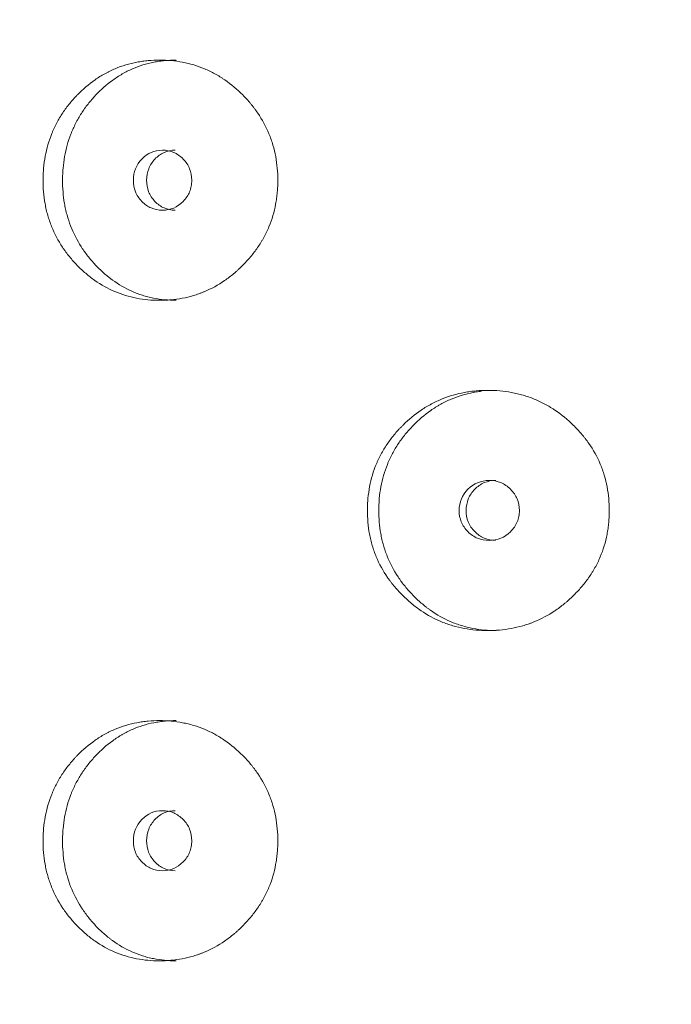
# Model space of a CAD drawing. Header units: millimetres. Extents: x 4 to 1188, y 1 to 840.
# Tile 54 of 197: x 350.49 to 353.59, y 393.58 to 398.27. Entities that reach past the tile are written whole.
import ezdxf

# ---------------------------------------------------------------- set-up
doc = ezdxf.new("R2010")
doc.units = ezdxf.units.MM
doc.layers.add('1', color=7, linetype='Continuous')
doc.styles.add('Arial Unicode MS', font='Arial Unicode MS')
doc.dimstyles.get("Standard").update_dxf_attribs({"dimtxt": 0.18, "dimasz": 0.18, "dimexe": 0.18, "dimexo": 0.0625, "dimgap": 0.09, "dimtad": 0, "dimtih": 1, "dimtoh": 1, "dimdec": 4, "dimzin": 0, "dimdsep": 46, "dimtxsty": 'Standard', "dimcen": 0.09, "dimadec": 0, "dimazin": 0, "dimtfac": 1, "dimtdec": 4, "dimtofl": 0, "dimtmove": 0, "dimatfit": 3, "dimfxl": 0, "dimtolj": 1, "dimtzin": 0, "dimarcsym": 0})

# ---------------------------------------------------------------- blocks, each defined once
blk = doc.blocks.new('_U16')
at = {"layer": '1', "color": 18, "lineweight": 35}
for p, q in [((344.5925, 527.4114), (404.5206, 527.4114)), ((402.5206, 527.4114), (402.5206, 270.3119)), ((366.0211, 270.3119), (404.5206, 270.3119))]:
    blk.add_line(p, q, dxfattribs=at)
at = {"layer": '1', "color": 18, "lineweight": 70}
for points in [[(402.5206, 527.4114), (403.2965, 523.9114), (401.7447, 523.9114)], [(402.5206, 270.3119), (401.7447, 273.8119), (403.2965, 273.8119)]]:
    blk.add_solid(points, dxfattribs=at)
at = {"layer": '1', "color": 18, "linetype": 'Continuous', "lineweight": 13, "insert": (400.4507, 388.3042), "char_height": 5, "attachment_point": 7, "rotation": 90, "line_spacing_factor": 1.047437, "style": 'Arial Unicode MS'}
blk.add_mtext('\\fArial Unicode MS|b0|i0;\\W1.0000;{\\H1.21x;(}1800{\\H1.21x;)}', dxfattribs=at)

msp = doc.modelspace()

# ---------------------------------------------------------------- linework, layer by layer
at = {"layer": '1', "color": 154, "linetype": 'Continuous', "lineweight": 13}
for points, knots in [([(351.7146, 397.5047), (351.7146, 397.5023), (351.7146, 397.4999), (351.7146, 397.4952), (351.7145, 397.488), (351.7139, 397.4713), (351.7124, 397.4476), (351.7103, 397.4287), (351.7083, 397.4145), (351.7076, 397.4098), (351.7061, 397.4004), (351.7053, 397.3957), (351.6974, 397.3539), (351.6868, 397.318), (351.6653, 397.2661), (351.6572, 397.2492), (351.6459, 397.2284), (351.6435, 397.2243), (351.6388, 397.2161), (351.6315, 397.2039), (351.6238, 397.1921), (351.608, 397.1689), (351.5967, 397.1541), (351.5787, 397.1327), (351.5726, 397.1257), (351.56, 397.1119), (351.5536, 397.1052), (351.5404, 397.092), (351.5337, 397.0855), (351.5234, 397.076), (351.5199, 397.0728), (351.5129, 397.0667), (351.5093, 397.0636), (351.4915, 397.0487), (351.4768, 397.0375), (351.4313, 397.0062), (351.3992, 396.9885), (351.3607, 396.9725), (351.3564, 396.9708), (351.3478, 396.9675), (351.3348, 396.9627), (351.3218, 396.9585), (351.2955, 396.9507), (351.2779, 396.9465), (351.2422, 396.9398), (351.2242, 396.9374), (351.1971, 396.9349), (351.188, 396.9343), (351.1743, 396.9337), (351.1697, 396.9336), (351.1605, 396.9334), (351.156, 396.9334), (351.1149, 396.9334), (351.0788, 396.9365), (351.0255, 396.9468), (351.0078, 396.9511), (350.9727, 396.9617), (350.9556, 396.9679), (350.9057, 396.9892), (350.8662, 397.0113), (350.8294, 397.0386), (350.8149, 397.0499), (350.8077, 397.0558), (350.7867, 397.0738), (350.7733, 397.0865), (350.7477, 397.1129), (350.7354, 397.1266), (350.7178, 397.1482), (350.7093, 397.1592), (350.7011, 397.1705), (350.6957, 397.1782), (350.6931, 397.1821), (350.6698, 397.2171), (350.6524, 397.25), (350.6316, 397.3018), (350.6241, 397.3239), (350.6179, 397.3467), (350.6155, 397.3559), (350.6144, 397.3605), (350.6112, 397.3744), (350.6093, 397.3837), (350.601, 397.4303), (350.5972, 397.4772), (350.5983, 397.5246), (350.5992, 397.5436), (350.5998, 397.5531), (350.6023, 397.5814), (350.6048, 397.6001), (350.615, 397.6555), (350.6253, 397.6916), (350.6412, 397.731), (350.6431, 397.7353), (350.6468, 397.744), (350.6526, 397.7569), (350.6589, 397.7694), (350.672, 397.7941), (350.6815, 397.8099), (350.702, 397.8406), (350.713, 397.8554), (350.7306, 397.8769), (350.7366, 397.8839), (350.7459, 397.8943), (350.749, 397.8977), (350.7553, 397.9045), (350.7585, 397.9079), (350.7876, 397.9377), (350.8154, 397.9615), (350.8602, 397.9929), (350.8757, 398.0026), (350.8959, 398.0138), (350.8999, 398.0159), (350.908, 398.0201), (350.9121, 398.0222), (350.9244, 398.0281), (350.9327, 398.0319), (350.9744, 398.0494), (351.0089, 398.0596), (351.0532, 398.068), (351.0667, 398.0702), (351.0802, 398.0719), (351.0893, 398.0729), (351.0939, 398.0734), (351.1166, 398.0755), (351.1347, 398.0762), (351.1892, 398.0762), (351.2254, 398.0731), (351.266, 398.0654), (351.2705, 398.0645), (351.2795, 398.0625), (351.2929, 398.0594), (351.3237, 398.0511), (351.3664, 398.0357), (351.4075, 398.0159), (351.4354, 397.9996), (351.4471, 397.9922), (351.4549, 397.9871), (351.4588, 397.9845), (351.4932, 397.9607), (351.5215, 397.9367), (351.5608, 397.8971), (351.5734, 397.8833), (351.5885, 397.8653), (351.5915, 397.8616), (351.5973, 397.8543), (351.6059, 397.8432), (351.6141, 397.8318), (351.6404, 397.7932), (351.6582, 397.7605), (351.6762, 397.7169), (351.6796, 397.7081), (351.6859, 397.6901), (351.6888, 397.6811), (351.6968, 397.6539), (351.7011, 397.6356), (351.7114, 397.5803), (351.7146, 397.5428), (351.7146, 397.5047)], [0, 0, 0, 0, 0.001953, 0.001953, 0.003906, 0.007812, 0.015625, 0.023437, 0.023437, 0.027344, 0.027344, 0.03125, 0.03125, 0.0625, 0.0625, 0.078125, 0.078125, 0.082031, 0.082031, 0.085937, 0.09375, 0.09375, 0.109375, 0.109375, 0.117187, 0.117187, 0.125, 0.125, 0.132812, 0.132812, 0.136719, 0.136719, 0.140625, 0.140625, 0.15625, 0.15625, 0.1875, 0.1875, 0.191406, 0.191406, 0.195312, 0.203125, 0.203125, 0.21875, 0.21875, 0.234375, 0.234375, 0.242187, 0.242187, 0.246094, 0.246094, 0.25, 0.25, 0.28125, 0.28125, 0.296875, 0.296875, 0.3125, 0.3125, 0.34375, 0.351562, 0.351562, 0.359375, 0.359375, 0.375, 0.375, 0.390625, 0.390625, 0.398437, 0.402344, 0.402344, 0.40625, 0.40625, 0.4375, 0.4375, 0.453125, 0.457031, 0.457031, 0.460937, 0.460937, 0.46875, 0.46875, 0.5, 0.507812, 0.507812, 0.515625, 0.515625, 0.53125, 0.53125, 0.5625, 0.5625, 0.566406, 0.566406, 0.570312, 0.578125, 0.578125, 0.59375, 0.59375, 0.609375, 0.609375, 0.617187, 0.617187, 0.621094, 0.621094, 0.625, 0.625, 0.65625, 0.65625, 0.671875, 0.671875, 0.675781, 0.675781, 0.679687, 0.679687, 0.6875, 0.6875, 0.71875, 0.71875, 0.726562, 0.730469, 0.730469, 0.734375, 0.734375, 0.75, 0.75, 0.78125, 0.78125, 0.785156, 0.785156, 0.789062, 0.796875, 0.8125, 0.828125, 0.835937, 0.839844, 0.839844, 0.84375, 0.84375, 0.875, 0.875, 0.890625, 0.890625, 0.894531, 0.894531, 0.898437, 0.90625, 0.90625, 0.9375, 0.9375, 0.945312, 0.945312, 0.953125, 0.953125, 0.96875, 0.96875, 1, 1, 1, 1]), ([(351.231, 396.9334), (351.2307, 396.9334), (351.2303, 396.9334), (351.194, 396.9334), (351.1584, 396.9366), (351.1144, 396.9454), (351.1057, 396.9474), (351.0926, 396.9508), (351.0882, 396.952), (351.0795, 396.9545), (351.0579, 396.961), (351.037, 396.9689), (350.9881, 396.9905), (350.9534, 397.0108), (350.9208, 397.0353), (350.9135, 397.0408), (350.91, 397.0437), (350.8993, 397.0523), (350.8924, 397.0582), (350.872, 397.0764), (350.8591, 397.0891), (350.8342, 397.1156), (350.8223, 397.1294), (350.8053, 397.1511), (350.7998, 397.1584), (350.7918, 397.1697), (350.7892, 397.1735), (350.784, 397.1812), (350.7815, 397.185), (350.7591, 397.22), (350.7425, 397.2526), (350.7227, 397.3041), (350.7155, 397.3261), (350.7096, 397.3487), (350.7073, 397.3578), (350.7063, 397.3623), (350.7032, 397.3761), (350.7014, 397.3852), (350.6935, 397.4312), (350.69, 397.4776), (350.691, 397.5244), (350.6918, 397.5431), (350.6924, 397.5525), (350.6948, 397.5805), (350.6972, 397.599), (350.7069, 397.6538), (350.7167, 397.6895), (350.7319, 397.7286), (350.7336, 397.7329), (350.7373, 397.7415), (350.7428, 397.7543), (350.7488, 397.7668), (350.7614, 397.7914), (350.7797, 397.8231), (350.8009, 397.8528), (350.8178, 397.8743), (350.8236, 397.8813), (350.8356, 397.8952), (350.8418, 397.902), (350.8731, 397.9353), (350.9001, 397.9595), (350.9367, 397.986), (350.9478, 397.9937), (350.9593, 398.0009), (350.9671, 398.0056), (350.971, 398.008), (350.9907, 398.0193), (351.0067, 398.0273), (351.0558, 398.0487), (351.0898, 398.0592), (351.1336, 398.0678), (351.1425, 398.0693), (351.1559, 398.0713), (351.1604, 398.0718), (351.1693, 398.0729), (351.1738, 398.0734), (351.196, 398.0754), (351.2137, 398.0762), (351.2314, 398.0762)], [0, 0, 0, 0, 0.000594, 0.000594, 0.063078, 0.063078, 0.078699, 0.078699, 0.08651, 0.08651, 0.09432, 0.125562, 0.125562, 0.188047, 0.195857, 0.195857, 0.203668, 0.203668, 0.219289, 0.219289, 0.250531, 0.250531, 0.281773, 0.281773, 0.297394, 0.297394, 0.305205, 0.305205, 0.313015, 0.313015, 0.3755, 0.3755, 0.406742, 0.414553, 0.414553, 0.422363, 0.422363, 0.437984, 0.437984, 0.500469, 0.51609, 0.51609, 0.531711, 0.531711, 0.562953, 0.562953, 0.625437, 0.625437, 0.633248, 0.633248, 0.641058, 0.65668, 0.65668, 0.687922, 0.719164, 0.719164, 0.734785, 0.734785, 0.750406, 0.750406, 0.812891, 0.812891, 0.828512, 0.836322, 0.836322, 0.844133, 0.844133, 0.875375, 0.875375, 0.937859, 0.937859, 0.95348, 0.95348, 0.961291, 0.961291, 0.969101, 0.969101, 1, 1, 1, 1]), ([(351.0275, 397.5048), (351.0274, 397.4852), (351.0307, 397.467), (351.0441, 397.4334), (351.0541, 397.4183), (351.0814, 397.3901), (351.0964, 397.3796), (351.1291, 397.3655), (351.1466, 397.362), (351.2044, 397.362), (351.2372, 397.3759), (351.278, 397.4178), (351.2882, 397.4332), (351.2984, 397.4584), (351.301, 397.4672), (351.3044, 397.4854), (351.3052, 397.4947), (351.3051, 397.5245), (351.3017, 397.5428), (351.2916, 397.568), (351.2873, 397.5761), (351.2772, 397.5914), (351.2715, 397.5985), (351.2508, 397.6196), (351.2358, 397.6301), (351.2029, 397.6441), (351.1854, 397.6476), (351.1276, 397.6475), (351.0947, 397.6334), (351.0411, 397.5779), (351.0276, 397.544), (351.0275, 397.5048)], [0, 0, 0, 0, 0.0625, 0.0625, 0.125, 0.125, 0.1875, 0.1875, 0.25, 0.25, 0.375, 0.375, 0.4375, 0.4375, 0.46875, 0.46875, 0.5, 0.5, 0.5625, 0.5625, 0.59375, 0.59375, 0.625, 0.625, 0.6875, 0.6875, 0.75, 0.75, 0.875, 0.875, 1, 1, 1, 1]), ([(351.2266, 397.6476), (351.2266, 397.6476), (351.2086, 397.6476), (351.1726, 397.6409), (351.1279, 397.608), (351.0969, 397.561), (351.0906, 397.5236), (351.0905, 397.5048)], [0, 0, 0, 0, 0.000568, 0.250749, 0.500333, 0.749366, 1, 1, 1, 1]), ([(351.0905, 397.5048), (351.0905, 397.4861), (351.0966, 397.4486), (351.1279, 397.4018), (351.1724, 397.3688), (351.2084, 397.362), (351.2263, 397.362)], [0, 0, 0, 0, 0.249735, 0.499453, 0.751023, 1, 1, 1, 1]), ([(353.2912, 395.9333), (353.2912, 395.9309), (353.2912, 395.9285), (353.2912, 395.9237), (353.291, 395.9166), (353.2905, 395.8999), (353.2889, 395.8762), (353.2867, 395.8572), (353.2848, 395.8431), (353.284, 395.8384), (353.2825, 395.829), (353.2816, 395.8243), (353.2736, 395.7824), (353.2627, 395.7465), (353.2407, 395.6947), (353.2324, 395.6778), (353.2209, 395.657), (353.2185, 395.6529), (353.2136, 395.6447), (353.2062, 395.6325), (353.1983, 395.6207), (353.182, 395.5975), (353.1705, 395.5827), (353.1521, 395.5612), (353.1458, 395.5542), (353.133, 395.5405), (353.1264, 395.5338), (353.1129, 395.5205), (353.106, 395.5141), (353.0954, 395.5045), (353.0918, 395.5014), (353.0846, 395.4952), (353.081, 395.4922), (353.0627, 395.4772), (353.0476, 395.466), (353.001, 395.4348), (352.9679, 395.4171), (352.9284, 395.4011), (352.924, 395.3994), (352.9151, 395.3961), (352.9018, 395.3913), (352.8884, 395.387), (352.8614, 395.3793), (352.8433, 395.3751), (352.8066, 395.3684), (352.7881, 395.3659), (352.7601, 395.3635), (352.7507, 395.3629), (352.7366, 395.3623), (352.7319, 395.3622), (352.7225, 395.362), (352.7178, 395.3619), (352.6755, 395.362), (352.6383, 395.3651), (352.5832, 395.3753), (352.565, 395.3797), (352.5287, 395.3903), (352.5111, 395.3965), (352.4595, 395.4178), (352.4187, 395.4399), (352.3806, 395.4672), (352.3656, 395.4785), (352.3582, 395.4844), (352.3364, 395.5024), (352.3226, 395.5151), (352.296, 395.5415), (352.2832, 395.5552), (352.2651, 395.5767), (352.2562, 395.5877), (352.2477, 395.5991), (352.2422, 395.6068), (352.2394, 395.6106), (352.2152, 395.6457), (352.1972, 395.6785), (352.1757, 395.7304), (352.1678, 395.7525), (352.1614, 395.7753), (352.159, 395.7845), (352.1578, 395.7891), (352.1545, 395.803), (352.1525, 395.8123), (352.1439, 395.8588), (352.14, 395.9058), (352.1411, 395.9532), (352.142, 395.9721), (352.1427, 395.9817), (352.1453, 396.01), (352.1479, 396.0287), (352.1584, 396.0841), (352.1691, 396.1201), (352.1856, 396.1595), (352.1875, 396.1639), (352.1915, 396.1726), (352.1975, 396.1854), (352.204, 396.198), (352.2176, 396.2226), (352.2274, 396.2385), (352.2487, 396.2692), (352.2601, 396.284), (352.2783, 396.3055), (352.2845, 396.3125), (352.2941, 396.3229), (352.2974, 396.3263), (352.3039, 396.3331), (352.3073, 396.3364), (352.3374, 396.3662), (352.3661, 396.3901), (352.4125, 396.4215), (352.4285, 396.4312), (352.4493, 396.4423), (352.4535, 396.4445), (352.4619, 396.4487), (352.4662, 396.4508), (352.4789, 396.4567), (352.4874, 396.4605), (352.5305, 396.478), (352.5661, 396.4882), (352.6119, 396.4966), (352.6257, 396.4988), (352.6397, 396.5005), (352.6491, 396.5015), (352.6538, 396.502), (352.6772, 396.504), (352.6959, 396.5048), (352.752, 396.5048), (352.7892, 396.5017), (352.831, 396.494), (352.8357, 396.493), (352.8449, 396.4911), (352.8587, 396.488), (352.8904, 396.4796), (352.9343, 396.4643), (352.9765, 396.4445), (353.0051, 396.4282), (353.0172, 396.4207), (353.0251, 396.4157), (353.0291, 396.413), (353.0645, 396.3892), (353.0934, 396.3652), (353.1338, 396.3257), (353.1467, 396.3119), (353.1621, 396.2939), (353.1652, 396.2902), (353.1711, 396.2828), (353.18, 396.2717), (353.1883, 396.2603), (353.2152, 396.2218), (353.2335, 396.189), (353.2519, 396.1455), (353.2554, 396.1366), (353.2618, 396.1187), (353.2648, 396.1097), (353.2729, 396.0825), (353.2774, 396.0642), (353.2879, 396.0089), (353.2912, 395.9713), (353.2912, 395.9333)], [0, 0, 0, 0, 0.001953, 0.001953, 0.003906, 0.007812, 0.015625, 0.023437, 0.023437, 0.027344, 0.027344, 0.03125, 0.03125, 0.0625, 0.0625, 0.078125, 0.078125, 0.082031, 0.082031, 0.085937, 0.09375, 0.09375, 0.109375, 0.109375, 0.117187, 0.117187, 0.125, 0.125, 0.132812, 0.132812, 0.136719, 0.136719, 0.140625, 0.140625, 0.15625, 0.15625, 0.1875, 0.1875, 0.191406, 0.191406, 0.195312, 0.203125, 0.203125, 0.21875, 0.21875, 0.234375, 0.234375, 0.242187, 0.242187, 0.246094, 0.246094, 0.25, 0.25, 0.28125, 0.28125, 0.296875, 0.296875, 0.3125, 0.3125, 0.34375, 0.351562, 0.351562, 0.359375, 0.359375, 0.375, 0.375, 0.390625, 0.390625, 0.398437, 0.402344, 0.402344, 0.40625, 0.40625, 0.4375, 0.4375, 0.453125, 0.457031, 0.457031, 0.460937, 0.460937, 0.46875, 0.46875, 0.5, 0.507812, 0.507812, 0.515625, 0.515625, 0.53125, 0.53125, 0.5625, 0.5625, 0.566406, 0.566406, 0.570312, 0.578125, 0.578125, 0.59375, 0.59375, 0.609375, 0.609375, 0.617187, 0.617187, 0.621094, 0.621094, 0.625, 0.625, 0.65625, 0.65625, 0.671875, 0.671875, 0.675781, 0.675781, 0.679688, 0.679688, 0.6875, 0.6875, 0.71875, 0.71875, 0.726563, 0.730469, 0.730469, 0.734375, 0.734375, 0.75, 0.75, 0.78125, 0.78125, 0.785156, 0.785156, 0.789063, 0.796875, 0.8125, 0.828125, 0.835938, 0.839844, 0.839844, 0.84375, 0.84375, 0.875, 0.875, 0.890625, 0.890625, 0.894531, 0.894531, 0.898438, 0.90625, 0.90625, 0.9375, 0.9375, 0.945312, 0.945312, 0.953125, 0.953125, 0.96875, 0.96875, 1, 1, 1, 1]), ([(352.7537, 395.3619), (352.7533, 395.3619), (352.753, 395.3619), (352.7156, 395.362), (352.6789, 395.3652), (352.6335, 395.374), (352.6244, 395.376), (352.6109, 395.3794), (352.6064, 395.3805), (352.5974, 395.383), (352.5751, 395.3895), (352.5535, 395.3975), (352.503, 395.4191), (352.4671, 395.4393), (352.4333, 395.4639), (352.4259, 395.4694), (352.4222, 395.4722), (352.4112, 395.4809), (352.404, 395.4868), (352.3829, 395.505), (352.3695, 395.5177), (352.3437, 395.5442), (352.3314, 395.558), (352.3138, 395.5796), (352.3081, 395.587), (352.2998, 395.5983), (352.2971, 395.6021), (352.2917, 395.6098), (352.2891, 395.6136), (352.2659, 395.6485), (352.2487, 395.6812), (352.2281, 395.7327), (352.2206, 395.7546), (352.2145, 395.7772), (352.2122, 395.7863), (352.2111, 395.7909), (352.2079, 395.8046), (352.206, 395.8138), (352.1978, 395.8598), (352.1942, 395.9062), (352.1953, 395.9529), (352.1961, 395.9717), (352.1967, 395.9811), (352.1992, 396.0091), (352.2017, 396.0275), (352.2117, 396.0823), (352.2219, 396.118), (352.2377, 396.1571), (352.2395, 396.1615), (352.2432, 396.1701), (352.249, 396.1829), (352.2552, 396.1954), (352.2682, 396.22), (352.2872, 396.2517), (352.3092, 396.2813), (352.3268, 396.3029), (352.3328, 396.3099), (352.3452, 396.3238), (352.3516, 396.3306), (352.3841, 396.3639), (352.412, 396.388), (352.4498, 396.4146), (352.4613, 396.4222), (352.4732, 396.4295), (352.4812, 396.4342), (352.4853, 396.4365), (352.5056, 396.4478), (352.5222, 396.4559), (352.573, 396.4773), (352.608, 396.4878), (352.6533, 396.4964), (352.6624, 396.4979), (352.6755, 396.4997), (352.6794, 396.5002), (352.6832, 396.5007)], [0, 0, 0, 0, 0.000618, 0.000618, 0.065703, 0.065703, 0.081975, 0.081975, 0.09011, 0.09011, 0.098246, 0.130789, 0.130789, 0.195874, 0.204009, 0.204009, 0.212145, 0.212145, 0.228416, 0.228416, 0.260959, 0.260959, 0.293501, 0.293501, 0.309773, 0.309773, 0.317908, 0.317908, 0.326044, 0.326044, 0.391129, 0.391129, 0.423671, 0.431807, 0.431807, 0.439943, 0.439943, 0.456214, 0.456214, 0.521299, 0.53757, 0.53757, 0.553842, 0.553842, 0.586384, 0.586384, 0.651469, 0.651469, 0.659605, 0.659605, 0.667741, 0.684012, 0.684012, 0.716554, 0.749097, 0.749097, 0.765368, 0.765368, 0.781639, 0.781639, 0.846725, 0.846725, 0.862996, 0.871132, 0.871132, 0.879267, 0.879267, 0.91181, 0.91181, 0.976895, 0.976895, 0.993166, 0.993166, 1, 1, 1, 1]), ([(352.5771, 395.9334), (352.5771, 395.9137), (352.5805, 395.8955), (352.5943, 395.862), (352.6046, 395.8468), (352.6328, 395.8187), (352.6483, 395.8081), (352.6821, 395.7941), (352.7002, 395.7906), (352.7598, 395.7906), (352.7936, 395.8044), (352.8357, 395.8464), (352.8462, 395.8618), (352.8567, 395.887), (352.8593, 395.8958), (352.8628, 395.914), (352.8637, 395.9233), (352.8636, 395.9531), (352.8601, 395.9714), (352.8496, 395.9966), (352.8453, 396.0046), (352.8349, 396.0199), (352.8289, 396.0271), (352.8077, 396.0481), (352.7921, 396.0587), (352.7583, 396.0727), (352.7402, 396.0762), (352.6805, 396.0761), (352.6466, 396.0619), (352.5912, 396.0065), (352.5773, 395.9726), (352.5771, 395.9334)], [0, 0, 0, 0, 0.0625, 0.0625, 0.125, 0.125, 0.1875, 0.1875, 0.25, 0.25, 0.375, 0.375, 0.4375, 0.4375, 0.46875, 0.46875, 0.5, 0.5, 0.5625, 0.5625, 0.59375, 0.59375, 0.625, 0.625, 0.6875, 0.6875, 0.75, 0.75, 0.875, 0.875, 1, 1, 1, 1]), ([(352.751, 396.0761), (352.7509, 396.0761), (352.7323, 396.0762), (352.6952, 396.0694), (352.649, 396.0366), (352.617, 395.9896), (352.6105, 395.9522), (352.6104, 395.9334)], [0, 0, 0, 0, 0.000568, 0.250749, 0.500333, 0.749366, 1, 1, 1, 1]), ([(352.6104, 395.9334), (352.6104, 395.9147), (352.6167, 395.8772), (352.649, 395.8304), (352.695, 395.7974), (352.7321, 395.7906), (352.7506, 395.7906)], [0, 0, 0, 0, 0.249735, 0.499453, 0.751023, 1, 1, 1, 1]), ([(351.7146, 394.3618), (351.7146, 394.3595), (351.7146, 394.3571), (351.7146, 394.3523), (351.7145, 394.3451), (351.7139, 394.3285), (351.7124, 394.3047), (351.7103, 394.2858), (351.7083, 394.2716), (351.7076, 394.2669), (351.7061, 394.2575), (351.7053, 394.2529), (351.6974, 394.211), (351.6868, 394.1751), (351.6653, 394.1233), (351.6572, 394.1063), (351.6459, 394.0856), (351.6435, 394.0814), (351.6388, 394.0732), (351.6315, 394.0611), (351.6238, 394.0492), (351.608, 394.0261), (351.5967, 394.0112), (351.5787, 393.9898), (351.5726, 393.9828), (351.56, 393.9691), (351.5536, 393.9623), (351.5404, 393.9491), (351.5337, 393.9426), (351.5234, 393.9331), (351.5199, 393.93), (351.5129, 393.9238), (351.5093, 393.9208), (351.4915, 393.9058), (351.4768, 393.8946), (351.4313, 393.8634), (351.3992, 393.8457), (351.3607, 393.8297), (351.3564, 393.8279), (351.3478, 393.8246), (351.3348, 393.8199), (351.3218, 393.8156), (351.2955, 393.8079), (351.2779, 393.8036), (351.2422, 393.797), (351.2242, 393.7945), (351.1971, 393.7921), (351.188, 393.7915), (351.1743, 393.7909), (351.1697, 393.7907), (351.1605, 393.7905), (351.156, 393.7905), (351.1149, 393.7905), (351.0788, 393.7937), (351.0255, 393.8039), (351.0078, 393.8082), (350.9727, 393.8189), (350.9556, 393.8251), (350.9057, 393.8464), (350.8662, 393.8684), (350.8294, 393.8957), (350.8149, 393.907), (350.8077, 393.9129), (350.7867, 393.931), (350.7733, 393.9436), (350.7477, 393.97), (350.7354, 393.9838), (350.7178, 394.0053), (350.7093, 394.0163), (350.7011, 394.0277), (350.6957, 394.0353), (350.6931, 394.0392), (350.6698, 394.0743), (350.6524, 394.1071), (350.6316, 394.1589), (350.6241, 394.1811), (350.6179, 394.2039), (350.6155, 394.213), (350.6144, 394.2176), (350.6112, 394.2316), (350.6093, 394.2408), (350.601, 394.2874), (350.5972, 394.3344), (350.5983, 394.3817), (350.5992, 394.4007), (350.5998, 394.4102), (350.6023, 394.4386), (350.6048, 394.4573), (350.615, 394.5127), (350.6253, 394.5487), (350.6412, 394.5881), (350.6431, 394.5925), (350.6468, 394.6011), (350.6526, 394.614), (350.6589, 394.6265), (350.672, 394.6512), (350.6815, 394.6671), (350.702, 394.6978), (350.713, 394.7126), (350.7306, 394.734), (350.7366, 394.7411), (350.7459, 394.7515), (350.749, 394.7549), (350.7553, 394.7617), (350.7585, 394.765), (350.7876, 394.7948), (350.8154, 394.8187), (350.8602, 394.8501), (350.8757, 394.8598), (350.8959, 394.8709), (350.8999, 394.8731), (350.908, 394.8773), (350.9121, 394.8793), (350.9244, 394.8853), (350.9327, 394.889), (350.9744, 394.9065), (351.0089, 394.9167), (351.0532, 394.9252), (351.0667, 394.9273), (351.0802, 394.9291), (351.0893, 394.9301), (351.0939, 394.9306), (351.1166, 394.9326), (351.1347, 394.9334), (351.1892, 394.9333), (351.2254, 394.9302), (351.266, 394.9225), (351.2705, 394.9216), (351.2795, 394.9197), (351.2929, 394.9166), (351.3237, 394.9082), (351.3664, 394.8929), (351.4075, 394.873), (351.4354, 394.8568), (351.4471, 394.8493), (351.4549, 394.8442), (351.4588, 394.8416), (351.4932, 394.8178), (351.5215, 394.7938), (351.5608, 394.7543), (351.5734, 394.7405), (351.5885, 394.7224), (351.5915, 394.7188), (351.5973, 394.7114), (351.6059, 394.7003), (351.6141, 394.6889), (351.6404, 394.6504), (351.6582, 394.6176), (351.6762, 394.5741), (351.6796, 394.5652), (351.6859, 394.5473), (351.6888, 394.5382), (351.6968, 394.5111), (351.7011, 394.4928), (351.7114, 394.4374), (351.7146, 394.3999), (351.7146, 394.3618)], [0, 0, 0, 0, 0.001953, 0.001953, 0.003906, 0.007813, 0.015625, 0.023438, 0.023438, 0.027344, 0.027344, 0.03125, 0.03125, 0.0625, 0.0625, 0.078125, 0.078125, 0.082031, 0.082031, 0.085938, 0.09375, 0.09375, 0.109375, 0.109375, 0.117188, 0.117188, 0.125, 0.125, 0.132813, 0.132813, 0.136719, 0.136719, 0.140625, 0.140625, 0.15625, 0.15625, 0.1875, 0.1875, 0.191406, 0.191406, 0.195313, 0.203125, 0.203125, 0.21875, 0.21875, 0.234375, 0.234375, 0.242188, 0.242188, 0.246094, 0.246094, 0.25, 0.25, 0.28125, 0.28125, 0.296875, 0.296875, 0.3125, 0.3125, 0.34375, 0.351563, 0.351563, 0.359375, 0.359375, 0.375, 0.375, 0.390625, 0.390625, 0.398438, 0.402344, 0.402344, 0.40625, 0.40625, 0.4375, 0.4375, 0.453125, 0.457031, 0.457031, 0.460938, 0.460938, 0.46875, 0.46875, 0.5, 0.507813, 0.507813, 0.515625, 0.515625, 0.53125, 0.53125, 0.5625, 0.5625, 0.566406, 0.566406, 0.570313, 0.578125, 0.578125, 0.59375, 0.59375, 0.609375, 0.609375, 0.617188, 0.617188, 0.621094, 0.621094, 0.625, 0.625, 0.65625, 0.65625, 0.671875, 0.671875, 0.675781, 0.675781, 0.679688, 0.679688, 0.6875, 0.6875, 0.71875, 0.71875, 0.726563, 0.730469, 0.730469, 0.734375, 0.734375, 0.75, 0.75, 0.78125, 0.78125, 0.785156, 0.785156, 0.789063, 0.796875, 0.8125, 0.828125, 0.835938, 0.839844, 0.839844, 0.84375, 0.84375, 0.875, 0.875, 0.890625, 0.890625, 0.894531, 0.894531, 0.898438, 0.90625, 0.90625, 0.9375, 0.9375, 0.945313, 0.945313, 0.953125, 0.953125, 0.96875, 0.96875, 1, 1, 1, 1]), ([(351.231, 393.7905), (351.2307, 393.7905), (351.2303, 393.7905), (351.194, 393.7905), (351.1584, 393.7938), (351.1144, 393.8026), (351.1057, 393.8046), (351.0926, 393.8079), (351.0882, 393.8091), (351.0795, 393.8116), (351.0579, 393.8181), (351.037, 393.826), (350.9881, 393.8477), (350.9534, 393.8679), (350.9208, 393.8924), (350.9135, 393.898), (350.91, 393.9008), (350.8993, 393.9094), (350.8924, 393.9153), (350.872, 393.9335), (350.8591, 393.9462), (350.8342, 393.9728), (350.8223, 393.9866), (350.8053, 394.0082), (350.7998, 394.0156), (350.7918, 394.0269), (350.7892, 394.0307), (350.784, 394.0383), (350.7815, 394.0422), (350.7591, 394.0771), (350.7425, 394.1098), (350.7227, 394.1612), (350.7155, 394.1832), (350.7096, 394.2058), (350.7073, 394.2149), (350.7063, 394.2195), (350.7032, 394.2332), (350.7014, 394.2424), (350.6935, 394.2884), (350.69, 394.3347), (350.691, 394.3815), (350.6918, 394.4002), (350.6924, 394.4096), (350.6948, 394.4376), (350.6972, 394.4561), (350.7069, 394.5109), (350.7167, 394.5466), (350.7319, 394.5857), (350.7336, 394.59), (350.7373, 394.5986), (350.7428, 394.6115), (350.7488, 394.6239), (350.7614, 394.6485), (350.7797, 394.6802), (350.8009, 394.7099), (350.8178, 394.7314), (350.8236, 394.7385), (350.8356, 394.7524), (350.8418, 394.7592), (350.8731, 394.7925), (350.9001, 394.8166), (350.9367, 394.8431), (350.9478, 394.8508), (350.9593, 394.858), (350.9671, 394.8628), (350.971, 394.8651), (350.9907, 394.8764), (351.0067, 394.8845), (351.0558, 394.9059), (351.0898, 394.9164), (351.1336, 394.925), (351.1425, 394.9265), (351.1559, 394.9284), (351.1604, 394.929), (351.1693, 394.93), (351.1738, 394.9305), (351.196, 394.9326), (351.2137, 394.9334), (351.2314, 394.9334)], [0, 0, 0, 0, 0.000594, 0.000594, 0.063078, 0.063078, 0.078699, 0.078699, 0.08651, 0.08651, 0.09432, 0.125562, 0.125562, 0.188047, 0.195857, 0.195857, 0.203668, 0.203668, 0.219289, 0.219289, 0.250531, 0.250531, 0.281773, 0.281773, 0.297394, 0.297394, 0.305205, 0.305205, 0.313015, 0.313015, 0.3755, 0.3755, 0.406742, 0.414553, 0.414553, 0.422363, 0.422363, 0.437984, 0.437984, 0.500469, 0.51609, 0.51609, 0.531711, 0.531711, 0.562953, 0.562953, 0.625437, 0.625437, 0.633248, 0.633248, 0.641058, 0.65668, 0.65668, 0.687922, 0.719164, 0.719164, 0.734785, 0.734785, 0.750406, 0.750406, 0.812891, 0.812891, 0.828512, 0.836322, 0.836322, 0.844133, 0.844133, 0.875375, 0.875375, 0.937859, 0.937859, 0.95348, 0.95348, 0.961291, 0.961291, 0.969101, 0.969101, 1, 1, 1, 1]), ([(351.0275, 394.3619), (351.0274, 394.3423), (351.0307, 394.3241), (351.0441, 394.2906), (351.0541, 394.2754), (351.0814, 394.2473), (351.0964, 394.2367), (351.1291, 394.2226), (351.1466, 394.2191), (351.2044, 394.2191), (351.2372, 394.233), (351.278, 394.275), (351.2882, 394.2904), (351.2984, 394.3156), (351.301, 394.3243), (351.3044, 394.3425), (351.3052, 394.3519), (351.3051, 394.3816), (351.3017, 394.4), (351.2916, 394.4252), (351.2873, 394.4332), (351.2772, 394.4485), (351.2715, 394.4556), (351.2508, 394.4767), (351.2358, 394.4872), (351.2029, 394.5013), (351.1854, 394.5047), (351.1276, 394.5046), (351.0947, 394.4905), (351.0411, 394.435), (351.0276, 394.4012), (351.0275, 394.3619)], [0, 0, 0, 0, 0.0625, 0.0625, 0.125, 0.125, 0.1875, 0.1875, 0.25, 0.25, 0.375, 0.375, 0.4375, 0.4375, 0.46875, 0.46875, 0.5, 0.5, 0.5625, 0.5625, 0.59375, 0.59375, 0.625, 0.625, 0.6875, 0.6875, 0.75, 0.75, 0.875, 0.875, 1, 1, 1, 1]), ([(351.2266, 394.5047), (351.2266, 394.5047), (351.2086, 394.5047), (351.1726, 394.498), (351.1279, 394.4651), (351.0969, 394.4182), (351.0906, 394.3807), (351.0905, 394.3619)], [0, 0, 0, 0, 0.000568, 0.250749, 0.500333, 0.749366, 1, 1, 1, 1]), ([(351.0905, 394.3619), (351.0905, 394.3432), (351.0966, 394.3058), (351.1279, 394.2589), (351.1724, 394.226), (351.2084, 394.2192), (351.2263, 394.2191)], [0, 0, 0, 0, 0.249735, 0.499453, 0.751023, 1, 1, 1, 1])]:
    msp.add_open_spline(points, degree=3, knots=knots, dxfattribs=at)

# ---------------------------------------------------------------- dimensions: what is measured, and where the dimension line sits
at = {"layer": '1', "color": 18, "linetype": 'Continuous', "lineweight": 13}
dim = msp.add_linear_dim(base=(402.5206, 270.3119), p1=(322.2068, 527.4114), p2=(354.3068, 270.3119), angle=90, dimstyle='Standard', override={"dimtxt": 5, "dimasz": 3.5, "dimexe": 2, "dimexo": 1, "dimgap": 2.5, "dimtad": 1, "dimtih": 0, "dimtoh": 0, "dimdec": 0, "dimlfac": 7, "dimzin": 8, "dimdsep": 44, "dimlunit": 2, "dimpost": '(<>)', "dimtxsty": 'Arial Unicode MS', "dimsah": 1, "dimse1": 0, "dimse2": 0, "dimsd1": 0, "dimsd2": 0, "dimclrd": 18, "dimclre": 18, "dimclrt": 18, "dimtm": -0.1, "dimtfac": 0.4, "dimtdec": 2, "dimtofl": 1, "dimtmove": 0, "dimtzin": 8, "dimlwd": 35, "dimlwe": 35}, dxfattribs=at)
dim.commit()
dim.dimension.update_dxf_attribs({"geometry": '_U16', "text_midpoint": (402.5206, 398.8616), "dimtype": 160})

doc.saveas('drawing.dxf')
